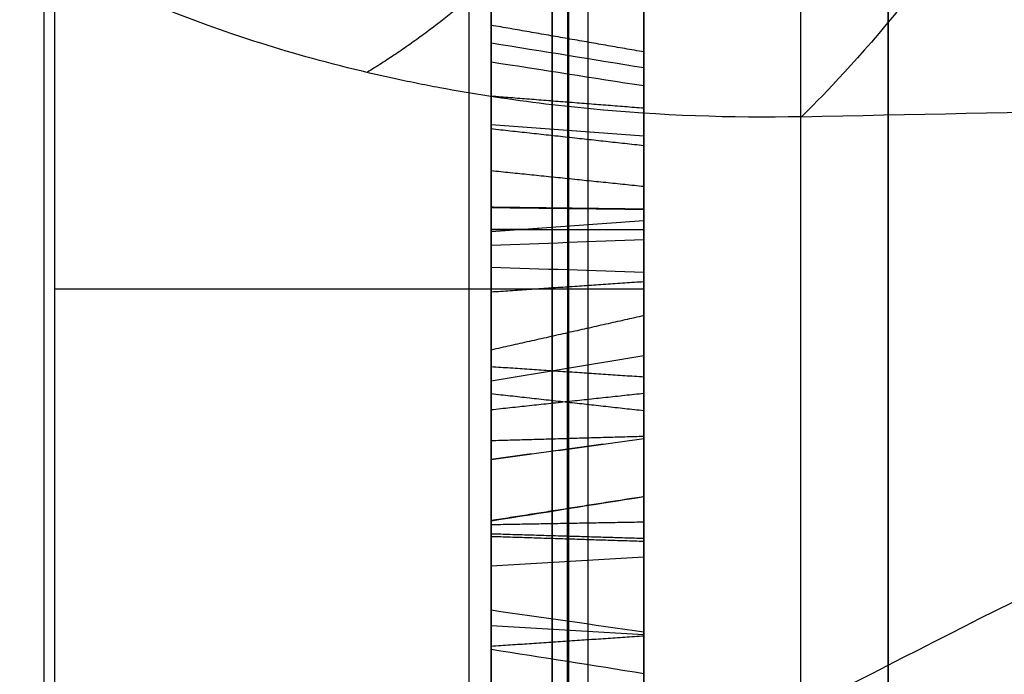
# Model space of a CAD drawing. Header units: millimetres. Extents: x 0 to 284, y -110 to 65.
# Tile 168 of 256: x 235.58 to 237.19, y -47.55 to -46.47. Entities that reach past the tile are written whole.
import ezdxf

# ---------------------------------------------------------------- set-up
doc = ezdxf.new("R2010")
doc.units = ezdxf.units.MM
doc.layers.add('Layer 01', color=18, linetype='Continuous', true_color=0x000000)

# ---------------------------------------------------------------- blocks, each defined once
blk = doc.blocks.new('Block 01')
at = {"layer": 'Layer 01'}
for p, q in [((236.6, -45.2176, -23.0227), (236.6, -47.1471, -23.0227)), ((236.4771, -48.1744, -22.3506), (236.4771, -45.4571, -21.1122)), ((236.475, -45.5978, -20.8043), (236.475, -47.7117, -21.7677)), ((236.35, -46.2625, -19.7367), (236.35, -46.6061, -19.7367)), ((236.6, -46.3725, -25.258), (236.6, -49.7631, -25.258)), ((236.35, -47.2406, -21.5772), (236.35, -46.5314, -21.5772)), ((236.6, -46.5416, -19.5308), (236.6, -47.8594, -19.5308)), ((236.35, -46.6456, -21.3061), (236.6, -46.6639, -21.266)), ((236.35, -46.8209, -21.7092), (236.6, -46.8026, -21.7493)), ((236.35, -46.8512, -21.723), (236.35, -46.8512, -21.3998)), ((236.475, -47.7353, -17.7241), (236.475, -46.9868, -17.4591)), ((236.4766, -46.9864, -17.4592), (236.4766, -47.0995, -17.1399)), ((236.35, -47.0655, -17.3028), (236.6, -47.0239, -17.2881)), ((236.35, -47.6615, -17.3627), (236.35, -47.0443, -17.3627)), ((236.475, -47.0997, -17.1403), (236.475, -47.8482, -17.4054)), ((236.35, -47.2016, -23.0193), (236.35, -47.53, -23.0193)), ((236.6, -47.1983, -20.0133), (236.6, -47.1983, -19.0313)), ((236.35, -47.3684, -17.5708), (236.6, -47.3537, -17.6124)), ((236.35, -47.4666, -17.2936), (236.6, -47.4813, -17.2521))]:
    blk.add_line(p, q, dxfattribs=at)
at = {"layer": 'Layer 01', "extrusion": (-1, -2.15617e-13, -1.14291e-13)}
blk.add_arc((0, 0, -235.6175), 56.8059, 304.85095, 355.14905, dxfattribs=at)
at = {"layer": 'Layer 01', "extrusion": (0, -0.5, -0.866025)}
for centre, radius, end in [((237, 55.5, 8.75), 10, 320.58384), ((237, 55.5, 11.25), 10, 0), ((237, 55.5, 10), 8.75, 0)]:
    blk.add_arc(centre, radius, 270, end, dxfattribs=at)
at = {"layer": 'Layer 01', "extrusion": (-1, 3.49884e-13, -1.90616e-07)}
blk.add_arc((50.9195, -50.9892, -236.5087), 8.6049, 90, 129.90984, dxfattribs=at)
at = {"layer": 'Layer 01', "extrusion": (-3.51627e-16, 0.5, 0.866025)}
blk.add_arc((-237, 55.5, -10), 8.75, 180, 270, dxfattribs=at)
at = {"layer": 'Layer 01', "extrusion": (1, 3.61063e-12, 2.64288e-12)}
blk.add_arc((18, 4.5, 237), 80.0508, 209.421841, 216.497409, dxfattribs=at)
at = {"layer": 'Layer 01', "extrusion": (0, -1, 0)}
blk.add_arc((235.6, -4.7192, 46.9151), 1, 0, 88, dxfattribs=at)
at = {"layer": 'Layer 01', "extrusion": (1, 4.6528e-15, 2.68629e-15)}
blk.add_open_spline([(236.6, -31.89, -45.7968), (236.6, -32.7106, -45.2254), (236.6, -33.9168, -44.3365), (236.6, -35.2808, -43.2438), (236.6, -35.952, -42.6835), (236.6, -36.2849, -42.3999), (236.6, -36.427, -42.2776), (236.6, -36.5216, -42.1959), (236.6, -36.568, -42.1557), (236.6, -37.3844, -41.4459), (236.6, -38.5079, -40.4138), (236.6, -39.7681, -39.1571), (236.6, -40.3854, -38.5156), (236.6, -40.6473, -38.2378), (236.6, -40.8213, -38.0521), (236.6, -40.9069, -37.96), (236.6, -41.6938, -37.1082), (236.6, -42.7099, -35.945), (236.6, -43.8379, -34.5402), (236.6, -44.309, -33.9279), (236.6, -44.6203, -33.5174), (236.6, -44.7737, -33.3123), (236.6, -46.158, -31.4336), (236.6, -47.2923, -29.6995), (236.6, -48.8481, -27.0048), (236.6, -49.5874, -25.6379), (236.6, -50.3823, -24.0087), (236.6, -50.7085, -23.3031), (236.6, -50.9228, -22.8311), (236.6, -51.029, -22.5927), (236.6, -51.5452, -21.4121), (236.6, -52.1245, -19.9804), (236.6, -52.7304, -18.2838), (236.6, -53.0158, -17.4288), (236.6, -53.1344, -17.061), (236.6, -53.2126, -16.8155), (236.6, -53.2517, -16.691), (236.6, -53.5918, -15.5972), (236.6, -54.0049, -14.1285), (236.6, -54.4159, -12.397), (236.6, -54.6038, -11.5267), (236.6, -54.6932, -11.0904), (236.6, -54.7307, -10.9032), (236.6, -54.7554, -10.7783), (236.6, -54.7679, -10.7147), (236.6, -55.1616, -8.6903), (236.6, -55.4371, -6.7122), (236.6, -55.6062, -4.7192)], degree=3, knots=[0, 0, 0, 0, 3.06257, 4.593855, 5.359497, 5.742318, 5.933729, 5.933729, 6.12514, 6.12514, 9.18771, 10.718994, 11.484637, 11.867458, 11.867458, 12.250279, 12.250279, 15.312849, 16.844134, 17.609777, 17.609777, 18.375419, 18.375419, 24.500559, 24.500559, 27.563129, 29.094413, 29.860056, 29.860056, 30.625698, 30.625698, 33.688268, 35.219553, 35.985196, 36.368017, 36.368017, 36.750838, 36.750838, 39.813408, 41.344693, 42.110335, 42.493156, 42.684567, 42.684567, 42.875978, 42.875978, 49.001117, 49.001117, 49.001117, 49.001117], dxfattribs=at)
at = {"layer": 'Layer 01', "extrusion": (1, 2.9115e-14, 1.74929e-14)}
blk.add_rational_spline([(236.3133, -32.2906, -46.372), (236.3133, -46.3148, -36.6064), (236.3133, -54.8595, -21.8066), (236.3133, -56.3046, -4.7785)], [0.856625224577, 0.80248953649, 0.80248953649, 0.856625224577], degree=3, dxfattribs=at)
at = {"layer": 'Layer 01'}
for points, degree in [([(235.6349, -38.224, -3.7198), (235.6349, -46.9151, -3.7198), (235.6349, -55.6062, -3.7198)], 2), ([(236.6, -55.6062, -4.7192), (236.6, -46.9151, -4.7192), (236.6, -38.224, -4.7192)], 2), ([(236.6, -45.4284, -21.123), (236.6, -46.8067, -21.7511), (236.6, -48.1851, -22.3793)], 2), ([(236.35, -48.1633, -22.3209), (236.35, -46.825, -21.711), (236.35, -45.4867, -21.1011)], 2), ([(236.6, -47.7008, -21.7385), (236.6, -46.6438, -21.2568), (236.6, -45.5869, -20.7751)], 2), ([(236.35, -45.6087, -20.8335), (236.35, -46.6657, -21.3152), (236.35, -47.7226, -21.7969)], 2), ([(236.35, -45.7734, -23.8471), (236.35, -46.1442, -24.0319), (236.35, -46.4915, -24.1217), (236.35, -46.8175, -24.1185)], 3), ([(236.6, -46.5264, -19.4531), (236.475, -46.5046, -19.455), (236.35, -46.4827, -19.4569)], 2), ([(236.35, -46.5115, -19.2774), (236.4333, -46.525, -19.2831), (236.5167, -46.5386, -19.2887), (236.6, -46.5522, -19.2944)], 3), ([(236.35, -46.5427, -19.6472), (236.4333, -46.5557, -19.6404), (236.5167, -46.5687, -19.6336), (236.6, -46.5817, -19.6267)], 3), ([(236.6, -46.6188, -22.1516), (236.475, -46.6089, -22.1713), (236.35, -46.5991, -22.191)], 2), ([(236.6, -46.6802, -19.1148), (236.475, -46.6664, -19.0978), (236.35, -46.6527, -19.0809)], 2), ([(236.6, -46.7471, -19.7997), (236.475, -46.7342, -19.8179), (236.35, -46.7214, -19.8361)], 2), ([(236.6, -46.7842, -23.7933), (236.475, -46.7826, -23.8153), (236.35, -46.781, -23.8372)], 2), ([(236.6, -46.7842, -23.7933), (236.475, -46.7829, -23.8153), (236.35, -46.7815, -23.8373)], 2), ([(236.6, -46.818, -24.1626), (236.5167, -46.8178, -24.1479), (236.4333, -46.8177, -24.1332), (236.35, -46.8175, -24.1185)], 3), ([(236.6, -46.818, -24.1626), (236.475, -46.8178, -24.1405), (236.35, -46.8177, -24.1185)], 2), ([(236.35, -46.879, -18.9798), (236.4333, -46.8818, -18.9942), (236.5167, -46.8846, -19.0086), (236.6, -46.8874, -19.0231)], 3), ([(236.6, -46.9032, -20.3444), (236.475, -46.9117, -20.324), (236.35, -46.9201, -20.3037)], 2), ([(236.35, -46.9201, -20.3037), (236.35, -47.1921, -20.4163), (236.35, -47.4272, -20.4376), (236.35, -47.633, -20.3761)], 3), ([(236.6, -46.9586, -17.4725), (236.475, -46.9868, -17.4591), (236.35, -47.0149, -17.4457)], 2), ([(236.6, -47.0862, -17.1122), (236.6, -47.0224, -17.2923), (236.6, -46.9586, -17.4725)], 2), ([(236.6, -46.9586, -17.4725), (236.6, -47.3329, -17.605), (236.6, -47.7072, -17.7376)], 2), ([(236.35, -47.0149, -17.4457), (236.35, -47.064, -17.307), (236.35, -47.1131, -17.1684)], 2), ([(236.35, -47.7634, -17.7107), (236.35, -47.3892, -17.5782), (236.35, -47.0149, -17.4457)], 2), ([(236.35, -47.042, -20.0038), (236.475, -47.0504, -19.9834), (236.6, -47.0588, -19.9631)], 2), ([(236.35, -47.042, -20.0038), (236.35, -47.2365, -20.0844), (236.35, -47.4083, -20.1161), (236.35, -47.5553, -20.0891)], 3), ([(236.6, -47.0862, -17.1122), (236.475, -47.0997, -17.1403), (236.35, -47.1131, -17.1684)], 2), ([(236.6, -47.1146, -22.4645), (236.475, -47.1008, -22.4817), (236.35, -47.0869, -22.4989)], 2), ([(236.6, -47.8348, -17.3772), (236.6, -47.4605, -17.2447), (236.6, -47.0862, -17.1122)], 2), ([(236.35, -47.1131, -17.1684), (236.35, -47.4873, -17.301), (236.35, -47.8616, -17.4335)], 2), ([(236.6, -47.1566, -19.0236), (236.475, -47.1602, -19.0018), (236.35, -47.1638, -18.98)], 2), ([(236.6, -47.1605, -23.0385), (236.475, -47.1774, -23.0244), (236.35, -47.1943, -23.0102)], 2), ([(236.6, -47.1605, -23.0385), (236.475, -47.1777, -23.0247), (236.35, -47.1949, -23.0109)], 2), ([(236.6, -47.2552, -23.5606), (236.475, -47.2749, -23.5705), (236.35, -47.2945, -23.5805)], 2), ([(236.6, -47.2552, -23.5606), (236.475, -47.275, -23.5703), (236.35, -47.2948, -23.58)], 2), ([(236.6, -47.2971, -20.449), (236.475, -47.2992, -20.4271), (236.35, -47.3014, -20.4052)], 2), ([(236.6, -47.3239, -20.0432), (236.475, -47.3202, -20.065), (236.35, -47.3165, -20.0868)], 2), ([(236.6, -47.3287, -18.679), (236.475, -47.3248, -18.7009), (236.35, -47.3208, -18.7227)], 2), ([(236.35, -47.4409, -22.8669), (236.4333, -47.4529, -22.8584), (236.5167, -47.4648, -22.8498), (236.6, -47.4768, -22.8412)], 3), ([(236.35, -47.5001, -19.0809), (236.475, -47.4917, -19.1013), (236.6, -47.4832, -19.1217)], 2), ([(236.6, -47.5453, -23.7052), (236.5167, -47.5322, -23.6987), (236.4333, -47.519, -23.6921), (236.35, -47.5059, -23.6856)], 3)]:
    blk.add_open_spline(points, degree=degree, dxfattribs=at)
blk.add_rational_spline([(236.8936, -44.7064, 32.6936), (236.9417, -45.1446, 32.6457), (236.8733, -45.6311, 32.6014), (236.5239, -46.2484, 32.5496), (236.3502, -46.4359, 32.5348), (236.1468, -46.56, 32.5252)], [0.853553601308, 0.878276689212, 0.900087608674, 0.92579951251, 0.933223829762, 0.938031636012], degree=3, knots=[0, 0, 0, 0, 0.5, 0.5, 0.7771286, 0.7771286, 0.7771286, 0.7771286], dxfattribs=at)
at = {"layer": 'Layer 01', "extrusion": (-1.12174e-10, 1.88955e-11, -1)}
blk.add_open_spline([(237.6, -44.7064, 32.4014), (237.6, -45.0171, 32.4014), (237.5542, -45.2947, 32.4014), (237.4218, -45.7646, 32.4014), (237.3353, -45.9574, 32.4014), (237.1639, -46.2656, 32.4014), (237.079, -46.3816, 32.4014), (236.9404, -46.5504, 32.4014), (236.8872, -46.6037, 32.4014), (236.8582, -46.6326, 32.4014)], degree=3, knots=[-2.122634, -2.122634, -2.122634, -2.122634, -1.591976, -1.591976, -1.061317, -1.061317, -0.530659, -0.530659, 0, 0, 0, 0], dxfattribs=at)
at = {"layer": 'Layer 01', "extrusion": (1, 0, 0)}
for points in [[(236.35, -46.5991, -22.191), (236.35, -46.2276, -22.0058), (236.35, -45.875, -21.9169), (236.35, -45.5445, -21.9216)], [(236.45, -45.5442, -21.9039), (236.45, -45.8781, -21.8992), (236.45, -46.2335, -21.989), (236.45, -46.607, -22.1752)], [(236.6, -46.8341, -18.6738), (236.6, -46.5553, -18.7373), (236.6, -46.3639, -18.8987), (236.6, -46.2568, -19.1602)], [(236.6, -46.3306, -25.9995), (236.6, -46.4943, -25.7033), (236.6, -46.4845, -25.4164), (236.6, -46.3043, -25.1332)], [(236.6, -47.1605, -23.0385), (236.6, -47.0109, -22.8599), (236.6, -46.7717, -22.6868), (236.6, -46.4355, -22.5191)], [(236.45, -46.8824, -18.9971), (236.45, -46.71, -19.0299), (236.45, -46.5901, -19.1279), (236.45, -46.5277, -19.2842)], [(236.6, -46.8874, -19.0231), (236.6, -46.7227, -19.0544), (236.6, -46.6113, -19.1458), (236.6, -46.5522, -19.2944)], [(236.35, -47.4409, -22.8669), (236.35, -47.2487, -22.6018), (236.35, -46.9695, -22.3757), (236.35, -46.5991, -22.191)], [(236.35, -47.9629, -18.9223), (236.35, -47.4809, -18.7226), (236.35, -47.1059, -18.6582), (236.35, -46.8438, -18.7168)], [(236.45, -46.8399, -18.6996), (236.45, -47.108, -18.6397), (236.45, -47.4862, -18.7057), (236.45, -47.9697, -18.906)], [(236.45, -47.4552, -22.8566), (236.45, -47.6439, -23.1235), (236.45, -47.6668, -23.3975), (236.45, -47.5217, -23.6934)], [(236.6, -47.5453, -23.7052), (236.6, -47.6944, -23.4014), (236.6, -47.6705, -23.1153), (236.6, -47.4768, -22.8412)]]:
    blk.add_open_spline(points, degree=3, dxfattribs=at)
at = {"layer": 'Layer 01', "extrusion": (1, 7.90129e-14, -3.09923e-13)}
blk.add_open_spline([(236.6, -46.6188, -22.1516), (236.6, -46.2424, -21.9639), (236.6, -45.8827, -21.8727), (236.6, -45.5438, -21.8775)], degree=3, dxfattribs=at)
at = {"layer": 'Layer 01', "extrusion": (1, -2.50226e-14, -5.96634e-14)}
blk.add_rational_spline([(236.8566, -45.7423, -43.9298), (236.8566, -47.2595, -42.8171), (236.8566, -49.045, -42.2348), (236.8566, -50.9195, -42.2348)], [0.84738639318, 0.822265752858, 0.825345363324, 0.856625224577], degree=3, dxfattribs=at)
at = {"layer": 'Layer 01', "extrusion": (-1, 8.18257e-14, -3.1547e-13)}
blk.add_open_spline([(236.6, -45.7537, -23.8865), (236.6, -46.1292, -24.0737), (236.6, -46.4834, -24.1659), (236.6, -46.818, -24.1626)], degree=3, dxfattribs=at)
at = {"layer": 'Layer 01', "extrusion": (-1, 0, 0)}
for points in [[(236.45, -46.8177, -24.1361), (236.45, -46.4883, -24.1394), (236.45, -46.1382, -24.0487), (236.45, -45.7655, -23.8629)], [(236.45, -46.5277, -19.2842), (236.45, -46.4803, -19.393), (236.45, -46.4917, -19.514), (236.45, -46.5583, -19.639)], [(236.6, -46.5522, -19.2944), (236.6, -46.5082, -19.3947), (236.6, -46.5176, -19.5065), (236.6, -46.5817, -19.6267)], [(236.45, -46.5583, -19.639), (236.45, -46.6255, -19.7684), (236.45, -46.7901, -19.8804), (236.45, -47.0487, -19.9875)], [(236.6, -46.5817, -19.6267), (236.6, -46.6437, -19.746), (236.6, -46.8018, -19.8566), (236.6, -47.0588, -19.9631)], [(236.6, -46.9032, -20.3444), (236.6, -47.1815, -20.4596), (236.6, -47.4278, -20.4834), (236.6, -47.6456, -20.4183)], [(236.45, -47.638, -20.393), (236.45, -47.4274, -20.4559), (236.45, -47.1879, -20.4336), (236.45, -46.9134, -20.3199)], [(236.45, -47.0487, -19.9875), (236.45, -47.2415, -20.0674), (236.45, -47.41, -20.0979), (236.45, -47.5521, -20.0717)], [(236.6, -47.0588, -19.9631), (236.6, -47.2491, -20.0419), (236.6, -47.4127, -20.0705), (236.6, -47.5474, -20.0457)]]:
    blk.add_open_spline(points, degree=3, dxfattribs=at)
at = {"layer": 'Layer 01', "extrusion": (-1, -2.46029e-12, 7.62233e-12)}
blk.add_open_spline([(236.35, -45.9173, -23.5584), (236.35, -46.2566, -23.7275), (236.35, -46.5421, -23.8197), (236.35, -46.781, -23.8372), (236.35, -46.7811, -23.8373), (236.35, -46.7812, -23.8373), (236.35, -46.7813, -23.8373)], degree=3, knots=[0, 0, 0, 0, 0.9186503, 0.9186503, 0.9186503, 0.9189099, 0.9189099, 0.9189099, 0.9189099], dxfattribs=at)
at = {"layer": 'Layer 01', "extrusion": (-1, -2.78843e-12, 8.62824e-12)}
blk.add_open_spline([(236.45, -45.9252, -23.5426), (236.45, -46.2632, -23.7112), (236.45, -46.5469, -23.8024), (236.45, -46.7823, -23.8197), (236.45, -46.7824, -23.8197), (236.45, -46.7824, -23.8197), (236.45, -46.7825, -23.8197)], degree=3, knots=[0, 0, 0, 0, 0.990099, 0.990099, 0.990099, 0.990321, 0.990321, 0.990321, 0.990321], dxfattribs=at)
at = {"layer": 'Layer 01', "extrusion": (-1, 1.40934e-12, -4.35265e-12)}
blk.add_open_spline([(236.6, -45.937, -23.519), (236.6, -46.2732, -23.6866), (236.6, -46.554, -23.7764), (236.6, -46.7842, -23.7933)], degree=3, dxfattribs=at)
at = {"layer": 'Layer 01', "extrusion": (-1, 3.58833e-12, -4.62436e-12)}
blk.add_open_spline([(236.6, -46.2707, -19.8536), (236.6, -46.3877, -20.055), (236.6, -46.5987, -20.2182), (236.6, -46.9032, -20.3444)], degree=3, dxfattribs=at)
at = {"layer": 'Layer 01', "extrusion": (1, 0, 0)}
for points, knots in [([(236.45, -46.2813, -19.1703), (236.45, -46.2813, -19.1703), (236.45, -46.2813, -19.1703), (236.45, -46.2813, -19.1702), (236.45, -46.3854, -18.9161), (236.45, -46.5687, -18.7614), (236.45, -46.8399, -18.6996)], [0.0097754, 0.0097754, 0.0097754, 0.0097754, 0.009901, 0.009901, 0.009901, 0.9999374, 0.9999374, 0.9999374, 0.9999374]), ([(236.35, -46.8438, -18.7168), (236.35, -46.5777, -18.7774), (236.35, -46.3997, -18.9277), (236.35, -46.2976, -19.1769), (236.35, -46.2976, -19.177), (236.35, -46.2976, -19.177), (236.35, -46.2975, -19.1771)], [-0.775374, -0.775374, -0.775374, -0.775374, -0.0001709, -0.0001709, -0.0001709, 0, 0, 0, 0]), ([(236.45, -47.181, -23.0217), (236.45, -47.1809, -23.0217), (236.45, -47.1809, -23.0216), (236.45, -47.1808, -23.0215), (236.45, -47.0277, -22.8388), (236.45, -46.7855, -22.6641), (236.45, -46.4473, -22.4955)], [0.0095156, 0.0095156, 0.0095156, 0.0095156, 0.009901, 0.009901, 0.009901, 1, 1, 1, 1])]:
    blk.add_open_spline(points, degree=3, knots=knots, dxfattribs=at)
at = {"layer": 'Layer 01', "extrusion": (-1, 0, 0)}
for points, knots in [([(236.45, -46.9134, -20.3199), (236.45, -46.612, -20.1951), (236.45, -46.4066, -20.0349), (236.45, -46.2936, -19.8403), (236.45, -46.2936, -19.8403), (236.45, -46.2936, -19.8402), (236.45, -46.2936, -19.8402)], [0, 0, 0, 0, 0.990099, 0.990099, 0.990099, 0.9902584, 0.9902584, 0.9902584, 0.9902584]), ([(236.45, -46.7825, -23.8197), (236.45, -46.7825, -23.8197), (236.45, -46.7826, -23.8197), (236.45, -46.7826, -23.8197), (236.45, -47.0164, -23.8341), (236.45, -47.1874, -23.7533), (236.45, -47.2788, -23.5725), (236.45, -47.2788, -23.5725), (236.45, -47.2788, -23.5724), (236.45, -47.2789, -23.5724)], [0.0095909, 0.0095909, 0.0095909, 0.0095909, 0.0098039, 0.0098039, 0.0098039, 0.9901961, 0.9901961, 0.9901961, 0.9904341, 0.9904341, 0.9904341, 0.9904341]), ([(236.45, -47.5217, -23.6934), (236.45, -47.3731, -23.9865), (236.45, -47.1401, -24.1339), (236.45, -46.8178, -24.1361), (236.45, -46.8177, -24.1361), (236.45, -46.8177, -24.1361), (236.45, -46.8177, -24.1361)], [0.0001753, 0.0001753, 0.0001753, 0.0001753, 0.990099, 0.990099, 0.990099, 0.9901784, 0.9901784, 0.9901784, 0.9901784])]:
    blk.add_open_spline(points, degree=3, knots=knots, dxfattribs=at)
at = {"layer": 'Layer 01', "extrusion": (-1, -2.92063e-12, 3.84007e-12)}
blk.add_open_spline([(236.35, -46.3088, -19.8313), (236.35, -46.3088, -19.8313), (236.35, -46.3088, -19.8314), (236.35, -46.3089, -19.8314), (236.35, -46.4192, -20.0215), (236.35, -46.6209, -20.1797), (236.35, -46.9201, -20.3037)], degree=3, knots=[-0.8001599, -0.8001599, -0.8001599, -0.8001599, -0.7999733, -0.7999733, -0.7999733, 0, 0, 0, 0], dxfattribs=at)
at = {"layer": 'Layer 01', "extrusion": (1, 4.64177e-14, 2.65076e-13)}
blk.add_rational_spline([(237, -46.3516, -43.1131), (237, -48.4702, -41.8844), (237, -50.9195, -41.8844)], [1, 0.965671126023, 1], degree=2, dxfattribs=at)
at = {"layer": 'Layer 01'}
for points, knots in [([(236.8582, -46.6326, 32.4014), (236.7428, -46.6351, 32.4014), (236.6259, -46.6307, 32.4108), (236.4562, -46.6144, 32.4387), (236.4005, -46.6074, 32.4502), (236.3191, -46.5947, 32.4706), (236.279, -46.5879, 32.4816), (236.2333, -46.579, 32.4956), (236.2107, -46.5743, 32.5029), (236.2011, -46.5722, 32.5061), (236.1947, -46.5709, 32.5083), (236.1925, -46.5704, 32.509), (236.0529, -46.5398, 32.5567), (235.9436, -46.5051, 32.6102), (235.7591, -46.4348, 32.7171), (235.6837, -46.3989, 32.7709), (235.6175, -46.3629, 32.8237)], [0, 0, 0, 0, 0.343827, 0.343827, 0.51574, 0.51574, 0.601697, 0.644676, 0.666165, 0.676909, 0.676909, 0.687654, 0.687654, 1.031481, 1.031481, 1.375308, 1.375308, 1.375308, 1.375308]), ([(234.1964, -56.6316, 4.7535), (233.7084, -56.5947, 5.2946), (233.2564, -56.5477, 5.8568), (232.6316, -56.4589, 6.7315), (232.4347, -56.4267, 7.0248), (232.0572, -56.3557, 7.623), (231.8778, -56.317, 7.9266), (231.5374, -56.2329, 8.5423), (231.3752, -56.1871, 8.8571), (231.0719, -56.0889, 9.4906), (230.93, -56.0363, 9.811), (230.7318, -55.9519, 10.2969), (230.6691, -55.9232, 10.4575), (230.5477, -55.8637, 10.782), (230.3731, -55.7717, 11.2708), (230.2209, -55.6715, 11.7656), (230.0836, -55.5654, 12.2642), (230.0415, -55.5301, 12.4267), (229.961, -55.4566, 12.7567), (229.8477, -55.3437, 13.2529), (229.7568, -55.2226, 13.7527), (229.6047, -54.9687, 14.7568), (229.5436, -54.7857, 15.4269), (229.5198, -54.5627, 16.1846), (229.5178, -54.5386, 16.2655), (229.515, -54.4892, 16.4306), (229.5126, -54.4144, 16.678), (229.5195, -54.2356, 17.2547), (229.5471, -54.075, 17.7477), (229.6308, -53.7438, 18.7318), (229.725, -53.5099, 19.3853), (229.8741, -53.2319, 20.1169), (229.8907, -53.2018, 20.1954), (229.9255, -53.1404, 20.3548), (229.9795, -53.0477, 20.5936), (230.1176, -52.8278, 21.1485), (230.2565, -52.633, 21.6203), (230.3838, -52.4673, 22.0112), (230.409, -52.435, 22.0869), (230.4613, -52.3692, 22.2402), (230.5413, -52.27, 22.4696), (230.7393, -52.0357, 23.0016), (230.9285, -51.8301, 23.4515), (231.1306, -51.6213, 23.8974), (231.1984, -51.553, 24.0416), (231.3395, -51.4139, 24.3319), (231.5573, -51.2042, 24.7646), (231.793, -50.9911, 25.1894), (232.2884, -50.5611, 26.0286), (232.6494, -50.2702, 26.572), (233.8224, -49.3912, 28.1503), (234.717, -48.8017, 29.1238), (235.7697, -48.1971, 30.061), (235.8335, -48.1607, 30.1171), (235.9603, -48.0891, 30.2271), (236.1515, -47.982, 30.391), (236.3457, -47.876, 30.5512), (236.7384, -47.6654, 30.867), (237.0056, -47.5269, 31.0711), (237.3124, -47.3735, 31.2938), (237.3483, -47.3556, 31.3198), (237.4186, -47.3208, 31.3701), (237.5242, -47.2688, 31.4453), (237.7721, -47.1482, 31.6182), (237.9873, -47.0466, 31.7624), (238.4212, -46.8455, 32.0454), (238.7151, -46.7145, 32.2269), (239.0138, -46.5868, 32.4014)], [-34.117542, -34.117542, -34.117542, -34.117542, -31.985195, -31.985195, -30.919022, -30.919022, -29.852849, -29.852849, -28.786676, -28.786676, -27.720503, -27.720503, -27.187416, -27.187416, -26.654329, -25.588156, -25.588156, -25.05507, -25.05507, -24.521983, -23.45581, -23.45581, -21.323463, -21.323463, -21.05692, -21.05692, -20.790377, -20.25729, -19.191117, -19.191117, -17.058771, -17.058771, -16.792227, -16.792227, -16.525684, -15.992598, -14.926424, -14.926424, -14.659881, -14.659881, -14.393338, -13.860251, -12.794078, -12.794078, -12.260992, -12.260992, -11.727905, -10.661732, -10.661732, -8.529385, -8.529385, -4.264693, -4.264693, -3.998149, -3.998149, -3.731606, -3.19852, -3.19852, -2.132346, -2.132346, -1.999075, -1.999075, -1.865803, -1.59926, -1.066173, -1.066173, 0, 0, 0, 0]), ([(236.35, -46.8175, -24.1185), (236.35, -46.8176, -24.1185), (236.35, -46.8176, -24.1185), (236.35, -46.8177, -24.1185), (236.35, -47.1337, -24.1163), (236.35, -47.3599, -23.9734), (236.35, -47.5059, -23.6856)], [0, 0, 0, 0, 0.0001268, 0.0001268, 0.0001268, 0.9064816, 0.9064816, 0.9064816, 0.9064816])]:
    blk.add_open_spline(points, degree=3, knots=knots, dxfattribs=at)
at = {"layer": 'Layer 01', "extrusion": (1, 2.74061e-13, -3.81748e-13)}
blk.add_open_spline([(236.35, -47.1946, -23.0106), (236.35, -47.1945, -23.0104), (236.35, -47.1944, -23.0103), (236.35, -47.1943, -23.0102), (236.35, -47.0389, -22.8247), (236.35, -46.7946, -22.6489), (236.35, -46.4552, -22.4797)], degree=3, knots=[0, 0, 0, 0, 0.0004558, 0.0004558, 0.0004558, 0.922739, 0.922739, 0.922739, 0.922739], dxfattribs=at)
at = {"layer": 'Layer 01', "extrusion": (-1, -7.39264e-13, -3.21917e-13)}
blk.add_open_spline([(236.35, -46.5115, -19.2774), (236.35, -46.4616, -19.3919), (236.35, -46.4744, -19.5189), (236.35, -46.5427, -19.6472)], degree=3, dxfattribs=at)
at = {"layer": 'Layer 01', "extrusion": (1, -2.09513e-13, -2.58732e-13)}
blk.add_open_spline([(236.35, -46.879, -18.9798), (236.35, -46.7016, -19.0136), (236.35, -46.576, -19.116), (236.35, -46.5115, -19.2774)], degree=3, dxfattribs=at)
at = {"layer": 'Layer 01', "extrusion": (-1, -7.34154e-13, 1.42665e-12)}
blk.add_open_spline([(236.35, -46.5427, -19.6472), (236.35, -46.6135, -19.7833), (236.35, -46.7824, -19.8963), (236.35, -47.042, -20.0038)], degree=3, dxfattribs=at)
at = {"layer": 'Layer 01', "extrusion": (-1.35559e-07, 6.37573e-06, -1)}
blk.add_open_spline([(236.8582, -46.6326, 32.4014), (237.5767, -46.6174, 32.4014), (238.2952, -46.6021, 32.4014), (239.0138, -46.5868, 32.4014)], degree=3, dxfattribs=at)
at = {"layer": 'Layer 01', "extrusion": (1, -1.46358e-13, 1.40488e-13)}
blk.add_open_spline([(236.45, -46.607, -22.1752), (236.45, -46.9794, -22.3609), (236.45, -47.261, -22.5887), (236.45, -47.4552, -22.8566)], degree=3, dxfattribs=at)
at = {"layer": 'Layer 01', "extrusion": (1, -1.99356e-13, 2.48004e-13)}
blk.add_open_spline([(236.6, -47.4768, -22.8412), (236.6, -47.2795, -22.5691), (236.6, -46.9942, -22.3387), (236.6, -46.6188, -22.1516)], degree=3, dxfattribs=at)
at = {"layer": 'Layer 01', "extrusion": (0.173648, 0.060449, -0.982951)}
blk.add_open_spline([(236.35, -46.7813, -23.8373), (236.4333, -46.7823, -23.8226), (236.5167, -46.7833, -23.8079), (236.6, -46.7842, -23.7933)], degree=3, dxfattribs=at)
at = {"layer": 'Layer 01', "extrusion": (-1, 2.02605e-13, 4.04667e-13)}
blk.add_open_spline([(236.35, -46.7813, -23.8373), (236.35, -46.7814, -23.8373), (236.35, -46.7814, -23.8373), (236.35, -46.7815, -23.8373), (236.35, -47.0201, -23.8519), (236.35, -47.1995, -23.7683), (236.35, -47.2945, -23.5805), (236.35, -47.2946, -23.5804), (236.35, -47.2946, -23.5803), (236.35, -47.2946, -23.5802)], degree=3, knots=[0, 0, 0, 0, 0.0002596, 0.0002596, 0.0002596, 0.6477414, 0.6477414, 0.6477414, 0.647997, 0.647997, 0.647997, 0.647997], dxfattribs=at)
at = {"layer": 'Layer 01', "extrusion": (-1, -1.10095e-12, -2.22803e-12)}
blk.add_open_spline([(236.6, -46.7842, -23.7933), (236.6, -47.011, -23.8072), (236.6, -47.1692, -23.7306), (236.6, -47.2552, -23.5606)], degree=3, dxfattribs=at)
at = {"layer": 'Layer 01', "extrusion": (-1, -8.66789e-14, -1.37855e-13)}
blk.add_open_spline([(236.6, -46.818, -24.1626), (236.6, -47.1496, -24.1602), (236.6, -47.3928, -24.0062), (236.6, -47.5453, -23.7052)], degree=3, dxfattribs=at)
at = {"layer": 'Layer 01', "extrusion": (0.173648, -0.215852, -0.960861)}
blk.add_open_spline([(236.6, -46.8341, -18.6738), (236.5167, -46.8374, -18.6881), (236.4333, -46.8406, -18.7024), (236.35, -46.8438, -18.7168)], degree=3, dxfattribs=at)
at = {"layer": 'Layer 01', "extrusion": (1, -4.55874e-14, 2.51325e-13)}
blk.add_open_spline([(236.6, -47.9798, -18.8816), (236.6, -47.4941, -18.6804), (236.6, -47.1111, -18.6119), (236.6, -46.8341, -18.6738)], degree=3, dxfattribs=at)
at = {"layer": 'Layer 01', "extrusion": (1, 1.10901e-12, -6.81079e-12)}
blk.add_open_spline([(236.35, -47.5001, -19.0809), (236.35, -47.2589, -18.981), (236.35, -47.0518, -18.9453), (236.35, -46.879, -18.9798)], degree=3, dxfattribs=at)
at = {"layer": 'Layer 01', "extrusion": (1, -2.03843e-13, 6.76213e-13)}
blk.add_open_spline([(236.45, -47.4933, -19.0972), (236.45, -47.2539, -18.9981), (236.45, -47.0501, -18.9636), (236.45, -46.8824, -18.9971)], degree=3, dxfattribs=at)
at = {"layer": 'Layer 01', "extrusion": (1, -2.31586e-12, 1.39946e-11)}
blk.add_open_spline([(236.6, -47.4832, -19.1217), (236.6, -47.2464, -19.0236), (236.6, -47.0477, -18.9911), (236.6, -46.8874, -19.0231)], degree=3, dxfattribs=at)
at = {"layer": 'Layer 01', "extrusion": (-0.173648, 0.767896, -0.616589)}
blk.add_open_spline([(236.6, -47.1605, -23.0385), (236.5167, -47.1719, -23.0292), (236.4333, -47.1833, -23.0199), (236.35, -47.1946, -23.0106)], degree=3, dxfattribs=at)
at = {"layer": 'Layer 01', "extrusion": (1, -1.0055e-12, 1.82282e-13)}
blk.add_open_spline([(236.6, -47.2552, -23.5606), (236.6, -47.3378, -23.3925), (236.6, -47.3048, -23.2181), (236.6, -47.1605, -23.0385)], degree=3, dxfattribs=at)
at = {"layer": 'Layer 01', "extrusion": (1, 2.31462e-13, 1.13718e-13)}
blk.add_open_spline([(236.45, -47.2789, -23.5724), (236.45, -47.2789, -23.5723), (236.45, -47.2789, -23.5723), (236.45, -47.2789, -23.5722), (236.45, -47.3668, -23.3933), (236.45, -47.3295, -23.2067), (236.45, -47.1812, -23.022), (236.45, -47.1811, -23.0219), (236.45, -47.1811, -23.0218), (236.45, -47.181, -23.0217)], degree=3, knots=[0.009543, 0.009543, 0.009543, 0.009543, 0.0098039, 0.0098039, 0.0098039, 0.9901961, 0.9901961, 0.9901961, 0.9905666, 0.9905666, 0.9905666, 0.9905666], dxfattribs=at)
at = {"layer": 'Layer 01', "extrusion": (1, -2.28719e-13, 4.01511e-14)}
blk.add_open_spline([(236.35, -47.2946, -23.5802), (236.35, -47.2947, -23.5802), (236.35, -47.2947, -23.5801), (236.35, -47.2948, -23.58), (236.35, -47.3862, -23.3939), (236.35, -47.3459, -23.199), (236.35, -47.1949, -23.0109), (236.35, -47.1948, -23.0108), (236.35, -47.1947, -23.0107), (236.35, -47.1946, -23.0106)], degree=3, knots=[0, 0, 0, 0, 0.0002556, 0.0002556, 0.0002556, 0.6478352, 0.6478352, 0.6478352, 0.648291, 0.648291, 0.648291, 0.648291], dxfattribs=at)
at = {"layer": 'Layer 01', "extrusion": (-0.173648, 0.8788, 0.444474)}
blk.add_open_spline([(236.35, -47.2946, -23.5802), (236.4333, -47.2815, -23.5737), (236.5167, -47.2683, -23.5671), (236.6, -47.2552, -23.5606)], degree=3, dxfattribs=at)
at = {"layer": 'Layer 01', "extrusion": (1, -1.71713e-13, 1.36278e-14)}
blk.add_open_spline([(236.35, -47.5059, -23.6856), (236.35, -47.6483, -23.395), (236.35, -47.6261, -23.129), (236.35, -47.4409, -22.8669)], degree=3, dxfattribs=at)
at = {"layer": 'Layer 01', "extrusion": (1, -3.69339e-13, 4.27223e-13)}
blk.add_open_spline([(236.6, -47.8123, -19.4062), (236.6, -47.7409, -19.2782), (236.6, -47.631, -19.1829), (236.6, -47.4832, -19.1217)], degree=3, dxfattribs=at)
at = {"layer": 'Layer 01', "extrusion": (1, 3.47653e-13, -4.01277e-13)}
blk.add_open_spline([(236.35, -47.8509, -19.3849), (236.35, -47.8509, -19.3848), (236.35, -47.8508, -19.3847), (236.35, -47.8508, -19.3847), (236.35, -47.7743, -19.2477), (236.35, -47.6558, -19.1454), (236.35, -47.5001, -19.0809)], degree=3, knots=[0, 0, 0, 0, 0.0002316, 0.0002316, 0.0002316, 0.4822055, 0.4822055, 0.4822055, 0.4822055], dxfattribs=at)
at = {"layer": 'Layer 01', "extrusion": (1, -1.95872e-13, 3.22231e-13)}
blk.add_open_spline([(236.45, -47.8355, -19.3934), (236.45, -47.8355, -19.3934), (236.45, -47.8354, -19.3933), (236.45, -47.8354, -19.3933), (236.45, -47.7609, -19.2599), (236.45, -47.6458, -19.1604), (236.45, -47.4933, -19.0972)], degree=3, knots=[0.0095907, 0.0095907, 0.0095907, 0.0095907, 0.009901, 0.009901, 0.009901, 1, 1, 1, 1], dxfattribs=at)

msp = doc.modelspace()

# ---------------------------------------------------------------- block references
at = {"layer": 'Layer 01'}
msp.add_blockref('Block 01', (0, 0), dxfattribs=at)

doc.saveas('drawing.dxf')
